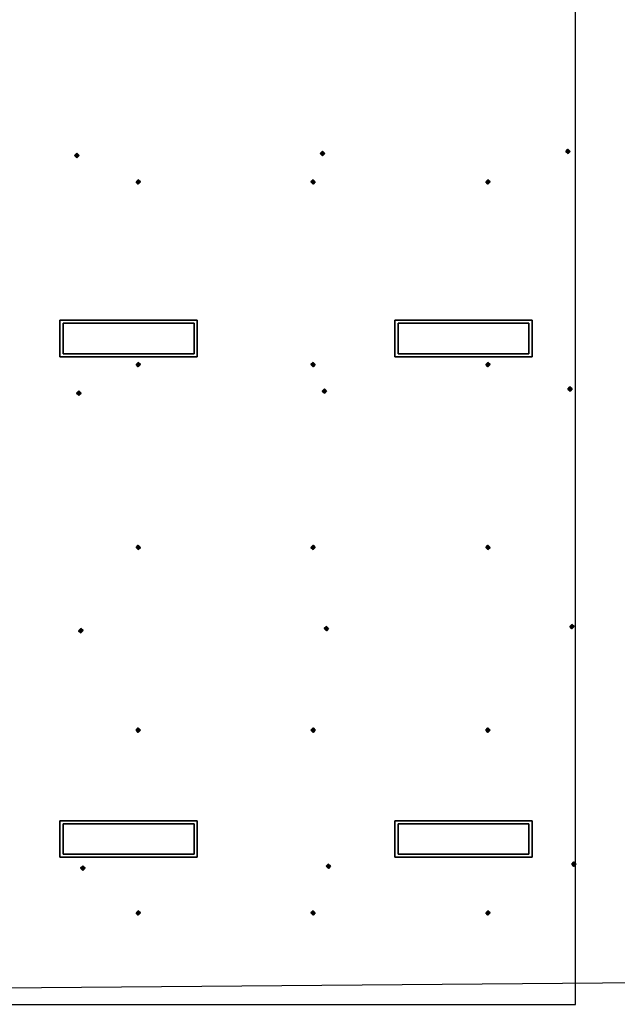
# Model space of a CAD drawing. Header units: inches. Extents: x 0.1 to 82.8, y 0.2 to 48.3.
# Tile 71 of 110: x 23.7 to 30.4, y 5.9 to 17.1. Entities that reach past the tile are written whole.
import ezdxf

# ---------------------------------------------------------------- set-up
doc = ezdxf.new("R2010")
doc.units = ezdxf.units.IN
doc.header["$MEASUREMENT"] = 0
doc.layers.add('DLX_CALC', color=3, linetype='Continuous', true_color=0x00ff00)
doc.layers.add('DLX_LUM 1', color=7, linetype='Continuous', true_color=0xffd400)

msp = doc.modelspace()

# ---------------------------------------------------------------- linework, layer by layer
at = {"layer": 'DLX_CALC'}
for points in [[(29.923, 5.946, 0), (29.923, 32.746, 0)], [(0.849, 5.946, 0), (45.145, 6.313, 0)], [(16.123, 5.946, 0), (29.923, 5.946, 0)]]:
    msp.add_polyline3d(points, dxfattribs=at)
at = {"layer": 'DLX_LUM 1'}
for points in [[(24.112, 13.662, 0), (25.66, 13.662, 0)], [(25.66, 13.662, 0), (24.112, 13.662, 0)], [(24.112, 13.662, 0), (24.112, 13.662, 0)], [(24.112, 13.25, 0), (24.112, 13.662, 0)], [(24.112, 13.662, 0), (24.112, 13.662, 0)], [(24.112, 13.662, 0), (24.112, 13.25, 0)], [(25.66, 13.662, 0), (24.112, 13.662, 0)], [(24.112, 13.662, 0), (24.112, 13.25, 0)], [(24.112, 13.662, 0), (25.66, 13.662, 0)], [(24.112, 13.25, 0), (24.112, 13.662, 0)], [(25.66, 13.662, 0), (25.66, 13.662, 0)], [(25.66, 13.662, 0), (25.66, 13.25, 0)], [(25.66, 13.25, 0), (25.66, 13.662, 0)], [(25.66, 13.662, 0), (25.66, 13.662, 0)], [(25.66, 13.25, 0), (25.66, 13.662, 0)], [(25.66, 13.662, 0), (25.66, 13.25, 0)], [(27.887, 13.662, 0), (29.435, 13.662, 0)], [(29.435, 13.662, 0), (27.887, 13.662, 0)], [(27.887, 13.662, 0), (27.887, 13.662, 0)], [(27.887, 13.25, 0), (27.887, 13.662, 0)], [(27.887, 13.662, 0), (27.887, 13.662, 0)], [(27.887, 13.662, 0), (27.887, 13.25, 0)], [(29.435, 13.662, 0), (27.887, 13.662, 0)], [(27.887, 13.662, 0), (27.887, 13.25, 0)], [(27.887, 13.662, 0), (29.435, 13.662, 0)], [(27.887, 13.25, 0), (27.887, 13.662, 0)], [(29.435, 13.662, 0), (29.435, 13.662, 0)], [(29.435, 13.662, 0), (29.435, 13.25, 0)], [(29.435, 13.25, 0), (29.435, 13.662, 0)], [(29.435, 13.662, 0), (29.435, 13.662, 0)], [(29.435, 13.25, 0), (29.435, 13.662, 0)], [(29.435, 13.662, 0), (29.435, 13.25, 0)], [(25.624, 13.629, 0), (24.149, 13.629, 0)], [(24.149, 13.629, 0), (24.149, 13.284, 0)], [(24.149, 13.284, 0), (24.149, 13.629, 0)], [(24.149, 13.629, 0), (25.624, 13.629, 0)], [(25.624, 13.284, 0), (25.624, 13.629, 0)], [(25.624, 13.629, 0), (25.624, 13.284, 0)], [(29.399, 13.629, 0), (27.924, 13.629, 0)], [(27.924, 13.629, 0), (27.924, 13.284, 0)], [(27.924, 13.284, 0), (27.924, 13.629, 0)], [(27.924, 13.629, 0), (29.399, 13.629, 0)], [(29.399, 13.284, 0), (29.399, 13.629, 0)], [(29.399, 13.629, 0), (29.399, 13.284, 0)], [(25.66, 13.25, 0), (24.112, 13.25, 0)], [(24.112, 13.25, 0), (24.112, 13.25, 0)], [(24.112, 13.25, 0), (25.66, 13.25, 0)], [(24.112, 13.25, 0), (24.112, 13.25, 0)], [(24.112, 13.25, 0), (25.66, 13.25, 0)], [(25.66, 13.25, 0), (24.112, 13.25, 0)], [(24.149, 13.284, 0), (25.624, 13.284, 0)], [(25.624, 13.284, 0), (24.149, 13.284, 0)], [(25.66, 13.25, 0), (25.66, 13.25, 0)], [(25.66, 13.25, 0), (25.66, 13.25, 0)], [(29.435, 13.25, 0), (27.887, 13.25, 0)], [(27.887, 13.25, 0), (27.887, 13.25, 0)], [(27.887, 13.25, 0), (29.435, 13.25, 0)], [(27.887, 13.25, 0), (27.887, 13.25, 0)], [(27.887, 13.25, 0), (29.435, 13.25, 0)], [(29.435, 13.25, 0), (27.887, 13.25, 0)], [(27.924, 13.284, 0), (29.399, 13.284, 0)], [(29.399, 13.284, 0), (27.924, 13.284, 0)], [(29.435, 13.25, 0), (29.435, 13.25, 0)], [(29.435, 13.25, 0), (29.435, 13.25, 0)], [(24.112, 8.017, 0), (25.66, 8.017, 0)], [(25.66, 8.017, 0), (24.112, 8.017, 0)], [(24.112, 8.017, 0), (24.112, 8.017, 0)], [(24.112, 7.605, 0), (24.112, 8.017, 0)], [(24.112, 8.017, 0), (24.112, 8.017, 0)], [(24.112, 8.017, 0), (24.112, 7.605, 0)], [(25.66, 8.017, 0), (24.112, 8.017, 0)], [(24.112, 8.017, 0), (24.112, 7.605, 0)], [(24.112, 8.017, 0), (25.66, 8.017, 0)], [(24.112, 7.605, 0), (24.112, 8.017, 0)], [(25.66, 8.017, 0), (25.66, 8.017, 0)], [(25.66, 8.017, 0), (25.66, 7.605, 0)], [(25.66, 7.605, 0), (25.66, 8.017, 0)], [(25.66, 8.017, 0), (25.66, 8.017, 0)], [(25.66, 7.605, 0), (25.66, 8.017, 0)], [(25.66, 8.017, 0), (25.66, 7.605, 0)], [(27.887, 8.017, 0), (29.435, 8.017, 0)], [(29.435, 8.017, 0), (27.887, 8.017, 0)], [(27.887, 8.017, 0), (27.887, 8.017, 0)], [(27.887, 7.605, 0), (27.887, 8.017, 0)], [(27.887, 8.017, 0), (27.887, 8.017, 0)], [(27.887, 8.017, 0), (27.887, 7.605, 0)], [(29.435, 8.017, 0), (27.887, 8.017, 0)], [(27.887, 8.017, 0), (27.887, 7.605, 0)], [(27.887, 8.017, 0), (29.435, 8.017, 0)], [(27.887, 7.605, 0), (27.887, 8.017, 0)], [(29.435, 8.017, 0), (29.435, 8.017, 0)], [(29.435, 8.017, 0), (29.435, 7.605, 0)], [(29.435, 7.605, 0), (29.435, 8.017, 0)], [(29.435, 8.017, 0), (29.435, 8.017, 0)], [(29.435, 7.605, 0), (29.435, 8.017, 0)], [(29.435, 8.017, 0), (29.435, 7.605, 0)], [(25.624, 7.984, 0), (24.149, 7.984, 0)], [(24.149, 7.984, 0), (24.149, 7.639, 0)], [(24.149, 7.639, 0), (24.149, 7.984, 0)], [(24.149, 7.984, 0), (25.624, 7.984, 0)], [(25.624, 7.639, 0), (25.624, 7.984, 0)], [(25.624, 7.984, 0), (25.624, 7.639, 0)], [(29.399, 7.984, 0), (27.924, 7.984, 0)], [(27.924, 7.984, 0), (27.924, 7.639, 0)], [(27.924, 7.639, 0), (27.924, 7.984, 0)], [(27.924, 7.984, 0), (29.399, 7.984, 0)], [(29.399, 7.639, 0), (29.399, 7.984, 0)], [(29.399, 7.984, 0), (29.399, 7.639, 0)], [(25.66, 7.605, 0), (24.112, 7.605, 0)], [(24.112, 7.605, 0), (24.112, 7.605, 0)], [(24.112, 7.605, 0), (25.66, 7.605, 0)], [(24.112, 7.605, 0), (24.112, 7.605, 0)], [(24.112, 7.605, 0), (25.66, 7.605, 0)], [(25.66, 7.605, 0), (24.112, 7.605, 0)], [(24.149, 7.639, 0), (25.624, 7.639, 0)], [(25.624, 7.639, 0), (24.149, 7.639, 0)], [(25.66, 7.605, 0), (25.66, 7.605, 0)], [(25.66, 7.605, 0), (25.66, 7.605, 0)], [(29.435, 7.605, 0), (27.887, 7.605, 0)], [(27.887, 7.605, 0), (27.887, 7.605, 0)], [(27.887, 7.605, 0), (29.435, 7.605, 0)], [(27.887, 7.605, 0), (27.887, 7.605, 0)], [(27.887, 7.605, 0), (29.435, 7.605, 0)], [(29.435, 7.605, 0), (27.887, 7.605, 0)], [(27.924, 7.639, 0), (29.399, 7.639, 0)], [(29.399, 7.639, 0), (27.924, 7.639, 0)], [(29.435, 7.605, 0), (29.435, 7.605, 0)], [(29.435, 7.605, 0), (29.435, 7.605, 0)]]:
    msp.add_polyline3d(points, dxfattribs=at)

# ---------------------------------------------------------------- meshes
at = {"layer": 'DLX_CALC'}
mesh = msp.add_polyface(dxfattribs=at)
corners = [(27.047, 15.544), (27.072, 15.519), (27.072, 15.544), (27.072, 15.519), (27.097, 15.545), (27.072, 15.544), (27.097, 15.545), (27.072, 15.569), (27.072, 15.544), (27.072, 15.569), (27.047, 15.544), (27.072, 15.544), (27.072, 15.519), (27.047, 15.544), (27.072, 15.544), (27.097, 15.545), (27.072, 15.519), (27.072, 15.544), (27.072, 15.569), (27.097, 15.545), (27.072, 15.544), (27.047, 15.544), (27.072, 15.569), (27.072, 15.544)]
mesh.append_faces([[corners[k] for k in face] for face in [(0, 1, 2), (3, 4, 5), (6, 7, 8), (9, 10, 11), (12, 13, 14), (15, 16, 17), (18, 19, 20), (21, 22, 23)]])
mesh = msp.add_polyface(dxfattribs=at)
corners = [(29.815, 15.567), (29.841, 15.542), (29.84, 15.567), (29.841, 15.542), (29.865, 15.568), (29.84, 15.567), (29.865, 15.568), (29.84, 15.592), (29.84, 15.567), (29.84, 15.592), (29.815, 15.567), (29.84, 15.567), (29.841, 15.542), (29.815, 15.567), (29.84, 15.567), (29.865, 15.568), (29.841, 15.542), (29.84, 15.567), (29.84, 15.592), (29.865, 15.568), (29.84, 15.567), (29.815, 15.567), (29.84, 15.592), (29.84, 15.567)]
mesh.append_faces([[corners[k] for k in face] for face in [(0, 1, 2), (3, 4, 5), (6, 7, 8), (9, 10, 11), (12, 13, 14), (15, 16, 17), (18, 19, 20), (21, 22, 23)]])
mesh = msp.add_polyface(dxfattribs=at)
corners = [(24.278, 15.521), (24.303, 15.496), (24.303, 15.521), (24.303, 15.496), (24.328, 15.522), (24.303, 15.521), (24.328, 15.522), (24.303, 15.546), (24.303, 15.521), (24.303, 15.546), (24.278, 15.521), (24.303, 15.521), (24.303, 15.496), (24.278, 15.521), (24.303, 15.521), (24.328, 15.522), (24.303, 15.496), (24.303, 15.521), (24.303, 15.546), (24.328, 15.522), (24.303, 15.521), (24.278, 15.521), (24.303, 15.546), (24.303, 15.521)]
mesh.append_faces([[corners[k] for k in face] for face in [(0, 1, 2), (3, 4, 5), (6, 7, 8), (9, 10, 11), (12, 13, 14), (15, 16, 17), (18, 19, 20), (21, 22, 23)]])
mesh = msp.add_polyface(dxfattribs=at)
corners = [(24.995, 15.198), (25.02, 15.223), (24.995, 15.223), (25.02, 15.223), (24.995, 15.248), (24.995, 15.223), (24.995, 15.248), (24.97, 15.223), (24.995, 15.223), (24.97, 15.223), (24.995, 15.198), (24.995, 15.223), (25.02, 15.223), (24.995, 15.198), (24.995, 15.223), (24.995, 15.248), (25.02, 15.223), (24.995, 15.223), (24.97, 15.223), (24.995, 15.248), (24.995, 15.223), (24.995, 15.198), (24.97, 15.223), (24.995, 15.223)]
mesh.append_faces([[corners[k] for k in face] for face in [(0, 1, 2), (3, 4, 5), (6, 7, 8), (9, 10, 11), (12, 13, 14), (15, 16, 17), (18, 19, 20), (21, 22, 23)]])
mesh = msp.add_polyface(dxfattribs=at)
corners = [(26.966, 15.198), (26.991, 15.223), (26.966, 15.223), (26.991, 15.223), (26.966, 15.248), (26.966, 15.223), (26.966, 15.248), (26.941, 15.223), (26.966, 15.223), (26.941, 15.223), (26.966, 15.198), (26.966, 15.223), (26.991, 15.223), (26.966, 15.198), (26.966, 15.223), (26.966, 15.248), (26.991, 15.223), (26.966, 15.223), (26.941, 15.223), (26.966, 15.248), (26.966, 15.223), (26.966, 15.198), (26.941, 15.223), (26.966, 15.223)]
mesh.append_faces([[corners[k] for k in face] for face in [(0, 1, 2), (3, 4, 5), (6, 7, 8), (9, 10, 11), (12, 13, 14), (15, 16, 17), (18, 19, 20), (21, 22, 23)]])
mesh = msp.add_polyface(dxfattribs=at)
corners = [(28.938, 15.198), (28.963, 15.223), (28.938, 15.223), (28.963, 15.223), (28.938, 15.248), (28.938, 15.223), (28.938, 15.248), (28.913, 15.223), (28.938, 15.223), (28.913, 15.223), (28.938, 15.198), (28.938, 15.223), (28.963, 15.223), (28.938, 15.198), (28.938, 15.223), (28.938, 15.248), (28.963, 15.223), (28.938, 15.223), (28.913, 15.223), (28.938, 15.248), (28.938, 15.223), (28.938, 15.198), (28.913, 15.223), (28.938, 15.223)]
mesh.append_faces([[corners[k] for k in face] for face in [(0, 1, 2), (3, 4, 5), (6, 7, 8), (9, 10, 11), (12, 13, 14), (15, 16, 17), (18, 19, 20), (21, 22, 23)]])
mesh = msp.add_polyface(dxfattribs=at)
corners = [(24.995, 13.137), (25.02, 13.162), (24.995, 13.162), (25.02, 13.162), (24.995, 13.187), (24.995, 13.162), (24.995, 13.187), (24.97, 13.162), (24.995, 13.162), (24.97, 13.162), (24.995, 13.137), (24.995, 13.162), (25.02, 13.162), (24.995, 13.137), (24.995, 13.162), (24.995, 13.187), (25.02, 13.162), (24.995, 13.162), (24.97, 13.162), (24.995, 13.187), (24.995, 13.162), (24.995, 13.137), (24.97, 13.162), (24.995, 13.162)]
mesh.append_faces([[corners[k] for k in face] for face in [(0, 1, 2), (3, 4, 5), (6, 7, 8), (9, 10, 11), (12, 13, 14), (15, 16, 17), (18, 19, 20), (21, 22, 23)]])
mesh = msp.add_polyface(dxfattribs=at)
corners = [(26.966, 13.137), (26.991, 13.162), (26.966, 13.162), (26.991, 13.162), (26.966, 13.187), (26.966, 13.162), (26.966, 13.187), (26.941, 13.162), (26.966, 13.162), (26.941, 13.162), (26.966, 13.137), (26.966, 13.162), (26.991, 13.162), (26.966, 13.137), (26.966, 13.162), (26.966, 13.187), (26.991, 13.162), (26.966, 13.162), (26.941, 13.162), (26.966, 13.187), (26.966, 13.162), (26.966, 13.137), (26.941, 13.162), (26.966, 13.162)]
mesh.append_faces([[corners[k] for k in face] for face in [(0, 1, 2), (3, 4, 5), (6, 7, 8), (9, 10, 11), (12, 13, 14), (15, 16, 17), (18, 19, 20), (21, 22, 23)]])
mesh = msp.add_polyface(dxfattribs=at)
corners = [(28.938, 13.137), (28.963, 13.162), (28.938, 13.162), (28.963, 13.162), (28.938, 13.187), (28.938, 13.162), (28.938, 13.187), (28.913, 13.162), (28.938, 13.162), (28.913, 13.162), (28.938, 13.137), (28.938, 13.162), (28.963, 13.162), (28.938, 13.137), (28.938, 13.162), (28.938, 13.187), (28.963, 13.162), (28.938, 13.162), (28.913, 13.162), (28.938, 13.187), (28.938, 13.162), (28.938, 13.137), (28.913, 13.162), (28.938, 13.162)]
mesh.append_faces([[corners[k] for k in face] for face in [(0, 1, 2), (3, 4, 5), (6, 7, 8), (9, 10, 11), (12, 13, 14), (15, 16, 17), (18, 19, 20), (21, 22, 23)]])
mesh = msp.add_polyface(dxfattribs=at)
corners = [(27.069, 12.864), (27.094, 12.839), (27.094, 12.864), (27.094, 12.839), (27.119, 12.865), (27.094, 12.864), (27.119, 12.865), (27.094, 12.889), (27.094, 12.864), (27.094, 12.889), (27.069, 12.864), (27.094, 12.864), (27.094, 12.839), (27.069, 12.864), (27.094, 12.864), (27.119, 12.865), (27.094, 12.839), (27.094, 12.864), (27.094, 12.889), (27.119, 12.865), (27.094, 12.864), (27.069, 12.864), (27.094, 12.889), (27.094, 12.864)]
mesh.append_faces([[corners[k] for k in face] for face in [(0, 1, 2), (3, 4, 5), (6, 7, 8), (9, 10, 11), (12, 13, 14), (15, 16, 17), (18, 19, 20), (21, 22, 23)]])
mesh = msp.add_polyface(dxfattribs=at)
corners = [(29.838, 12.887), (29.863, 12.862), (29.863, 12.887), (29.863, 12.862), (29.888, 12.888), (29.863, 12.887), (29.888, 12.888), (29.862, 12.912), (29.863, 12.887), (29.862, 12.912), (29.838, 12.887), (29.863, 12.887), (29.863, 12.862), (29.838, 12.887), (29.863, 12.887), (29.888, 12.888), (29.863, 12.862), (29.863, 12.887), (29.862, 12.912), (29.888, 12.888), (29.863, 12.887), (29.838, 12.887), (29.862, 12.912), (29.863, 12.887)]
mesh.append_faces([[corners[k] for k in face] for face in [(0, 1, 2), (3, 4, 5), (6, 7, 8), (9, 10, 11), (12, 13, 14), (15, 16, 17), (18, 19, 20), (21, 22, 23)]])
mesh = msp.add_polyface(dxfattribs=at)
corners = [(24.3, 12.841), (24.326, 12.816), (24.325, 12.841), (24.326, 12.816), (24.35, 12.842), (24.325, 12.841), (24.35, 12.842), (24.325, 12.866), (24.325, 12.841), (24.325, 12.866), (24.3, 12.841), (24.325, 12.841), (24.326, 12.816), (24.3, 12.841), (24.325, 12.841), (24.35, 12.842), (24.326, 12.816), (24.325, 12.841), (24.325, 12.866), (24.35, 12.842), (24.325, 12.841), (24.3, 12.841), (24.325, 12.866), (24.325, 12.841)]
mesh.append_faces([[corners[k] for k in face] for face in [(0, 1, 2), (3, 4, 5), (6, 7, 8), (9, 10, 11), (12, 13, 14), (15, 16, 17), (18, 19, 20), (21, 22, 23)]])
mesh = msp.add_polyface(dxfattribs=at)
corners = [(24.995, 11.075), (25.02, 11.1), (24.995, 11.1), (25.02, 11.1), (24.995, 11.125), (24.995, 11.1), (24.995, 11.125), (24.97, 11.1), (24.995, 11.1), (24.97, 11.1), (24.995, 11.075), (24.995, 11.1), (25.02, 11.1), (24.995, 11.075), (24.995, 11.1), (24.995, 11.125), (25.02, 11.1), (24.995, 11.1), (24.97, 11.1), (24.995, 11.125), (24.995, 11.1), (24.995, 11.075), (24.97, 11.1), (24.995, 11.1)]
mesh.append_faces([[corners[k] for k in face] for face in [(0, 1, 2), (3, 4, 5), (6, 7, 8), (9, 10, 11), (12, 13, 14), (15, 16, 17), (18, 19, 20), (21, 22, 23)]])
mesh = msp.add_polyface(dxfattribs=at)
corners = [(26.966, 11.075), (26.991, 11.1), (26.966, 11.1), (26.991, 11.1), (26.966, 11.125), (26.966, 11.1), (26.966, 11.125), (26.941, 11.1), (26.966, 11.1), (26.941, 11.1), (26.966, 11.075), (26.966, 11.1), (26.991, 11.1), (26.966, 11.075), (26.966, 11.1), (26.966, 11.125), (26.991, 11.1), (26.966, 11.1), (26.941, 11.1), (26.966, 11.125), (26.966, 11.1), (26.966, 11.075), (26.941, 11.1), (26.966, 11.1)]
mesh.append_faces([[corners[k] for k in face] for face in [(0, 1, 2), (3, 4, 5), (6, 7, 8), (9, 10, 11), (12, 13, 14), (15, 16, 17), (18, 19, 20), (21, 22, 23)]])
mesh = msp.add_polyface(dxfattribs=at)
corners = [(28.938, 11.075), (28.963, 11.1), (28.938, 11.1), (28.963, 11.1), (28.938, 11.125), (28.938, 11.1), (28.938, 11.125), (28.913, 11.1), (28.938, 11.1), (28.913, 11.1), (28.938, 11.075), (28.938, 11.1), (28.963, 11.1), (28.938, 11.075), (28.938, 11.1), (28.938, 11.125), (28.963, 11.1), (28.938, 11.1), (28.913, 11.1), (28.938, 11.125), (28.938, 11.1), (28.938, 11.075), (28.913, 11.1), (28.938, 11.1)]
mesh.append_faces([[corners[k] for k in face] for face in [(0, 1, 2), (3, 4, 5), (6, 7, 8), (9, 10, 11), (12, 13, 14), (15, 16, 17), (18, 19, 20), (21, 22, 23)]])
mesh = msp.add_polyface(dxfattribs=at)
corners = [(29.86, 10.207), (29.885, 10.182), (29.885, 10.207), (29.885, 10.182), (29.91, 10.208), (29.885, 10.207), (29.91, 10.208), (29.885, 10.232), (29.885, 10.207), (29.885, 10.232), (29.86, 10.207), (29.885, 10.207), (29.885, 10.182), (29.86, 10.207), (29.885, 10.207), (29.91, 10.208), (29.885, 10.182), (29.885, 10.207), (29.885, 10.232), (29.91, 10.208), (29.885, 10.207), (29.86, 10.207), (29.885, 10.232), (29.885, 10.207)]
mesh.append_faces([[corners[k] for k in face] for face in [(0, 1, 2), (3, 4, 5), (6, 7, 8), (9, 10, 11), (12, 13, 14), (15, 16, 17), (18, 19, 20), (21, 22, 23)]])
mesh = msp.add_polyface(dxfattribs=at)
corners = [(24.323, 10.161), (24.348, 10.136), (24.348, 10.161), (24.348, 10.136), (24.373, 10.162), (24.348, 10.161), (24.373, 10.162), (24.347, 10.186), (24.348, 10.161), (24.347, 10.186), (24.323, 10.161), (24.348, 10.161), (24.348, 10.136), (24.323, 10.161), (24.348, 10.161), (24.373, 10.162), (24.348, 10.136), (24.348, 10.161), (24.347, 10.186), (24.373, 10.162), (24.348, 10.161), (24.323, 10.161), (24.347, 10.186), (24.348, 10.161)]
mesh.append_faces([[corners[k] for k in face] for face in [(0, 1, 2), (3, 4, 5), (6, 7, 8), (9, 10, 11), (12, 13, 14), (15, 16, 17), (18, 19, 20), (21, 22, 23)]])
mesh = msp.add_polyface(dxfattribs=at)
corners = [(27.091, 10.184), (27.116, 10.159), (27.116, 10.184), (27.116, 10.159), (27.141, 10.185), (27.116, 10.184), (27.141, 10.185), (27.116, 10.209), (27.116, 10.184), (27.116, 10.209), (27.091, 10.184), (27.116, 10.184), (27.116, 10.159), (27.091, 10.184), (27.116, 10.184), (27.141, 10.185), (27.116, 10.159), (27.116, 10.184), (27.116, 10.209), (27.141, 10.185), (27.116, 10.184), (27.091, 10.184), (27.116, 10.209), (27.116, 10.184)]
mesh.append_faces([[corners[k] for k in face] for face in [(0, 1, 2), (3, 4, 5), (6, 7, 8), (9, 10, 11), (12, 13, 14), (15, 16, 17), (18, 19, 20), (21, 22, 23)]])
mesh = msp.add_polyface(dxfattribs=at)
corners = [(24.995, 9.014), (25.02, 9.039), (24.995, 9.039), (25.02, 9.039), (24.995, 9.064), (24.995, 9.039), (24.995, 9.064), (24.97, 9.039), (24.995, 9.039), (24.97, 9.039), (24.995, 9.014), (24.995, 9.039), (25.02, 9.039), (24.995, 9.014), (24.995, 9.039), (24.995, 9.064), (25.02, 9.039), (24.995, 9.039), (24.97, 9.039), (24.995, 9.064), (24.995, 9.039), (24.995, 9.014), (24.97, 9.039), (24.995, 9.039)]
mesh.append_faces([[corners[k] for k in face] for face in [(0, 1, 2), (3, 4, 5), (6, 7, 8), (9, 10, 11), (12, 13, 14), (15, 16, 17), (18, 19, 20), (21, 22, 23)]])
mesh = msp.add_polyface(dxfattribs=at)
corners = [(26.966, 9.014), (26.991, 9.039), (26.966, 9.039), (26.991, 9.039), (26.966, 9.064), (26.966, 9.039), (26.966, 9.064), (26.941, 9.039), (26.966, 9.039), (26.941, 9.039), (26.966, 9.014), (26.966, 9.039), (26.991, 9.039), (26.966, 9.014), (26.966, 9.039), (26.966, 9.064), (26.991, 9.039), (26.966, 9.039), (26.941, 9.039), (26.966, 9.064), (26.966, 9.039), (26.966, 9.014), (26.941, 9.039), (26.966, 9.039)]
mesh.append_faces([[corners[k] for k in face] for face in [(0, 1, 2), (3, 4, 5), (6, 7, 8), (9, 10, 11), (12, 13, 14), (15, 16, 17), (18, 19, 20), (21, 22, 23)]])
mesh = msp.add_polyface(dxfattribs=at)
corners = [(28.938, 9.014), (28.963, 9.039), (28.938, 9.039), (28.963, 9.039), (28.938, 9.064), (28.938, 9.039), (28.938, 9.064), (28.913, 9.039), (28.938, 9.039), (28.913, 9.039), (28.938, 9.014), (28.938, 9.039), (28.963, 9.039), (28.938, 9.014), (28.938, 9.039), (28.938, 9.064), (28.963, 9.039), (28.938, 9.039), (28.913, 9.039), (28.938, 9.064), (28.938, 9.039), (28.938, 9.014), (28.913, 9.039), (28.938, 9.039)]
mesh.append_faces([[corners[k] for k in face] for face in [(0, 1, 2), (3, 4, 5), (6, 7, 8), (9, 10, 11), (12, 13, 14), (15, 16, 17), (18, 19, 20), (21, 22, 23)]])
mesh = msp.add_polyface(dxfattribs=at)
corners = [(24.345, 7.481), (24.37, 7.456), (24.37, 7.481), (24.37, 7.456), (24.395, 7.482), (24.37, 7.481), (24.395, 7.482), (24.37, 7.506), (24.37, 7.481), (24.37, 7.506), (24.345, 7.481), (24.37, 7.481), (24.37, 7.456), (24.345, 7.481), (24.37, 7.481), (24.395, 7.482), (24.37, 7.456), (24.37, 7.481), (24.37, 7.506), (24.395, 7.482), (24.37, 7.481), (24.345, 7.481), (24.37, 7.506), (24.37, 7.481)]
mesh.append_faces([[corners[k] for k in face] for face in [(0, 1, 2), (3, 4, 5), (6, 7, 8), (9, 10, 11), (12, 13, 14), (15, 16, 17), (18, 19, 20), (21, 22, 23)]])
mesh = msp.add_polyface(dxfattribs=at)
corners = [(27.113, 7.504), (27.139, 7.479), (27.138, 7.504), (27.139, 7.479), (27.163, 7.505), (27.138, 7.504), (27.163, 7.505), (27.138, 7.529), (27.138, 7.504), (27.138, 7.529), (27.113, 7.504), (27.138, 7.504), (27.139, 7.479), (27.113, 7.504), (27.138, 7.504), (27.163, 7.505), (27.139, 7.479), (27.138, 7.504), (27.138, 7.529), (27.163, 7.505), (27.138, 7.504), (27.113, 7.504), (27.138, 7.529), (27.138, 7.504)]
mesh.append_faces([[corners[k] for k in face] for face in [(0, 1, 2), (3, 4, 5), (6, 7, 8), (9, 10, 11), (12, 13, 14), (15, 16, 17), (18, 19, 20), (21, 22, 23)]])
mesh = msp.add_polyface(dxfattribs=at)
corners = [(29.882, 7.527), (29.907, 7.502), (29.907, 7.527), (29.907, 7.502), (29.932, 7.528), (29.907, 7.527), (29.932, 7.528), (29.907, 7.552), (29.907, 7.527), (29.907, 7.552), (29.882, 7.527), (29.907, 7.527), (29.907, 7.502), (29.882, 7.527), (29.907, 7.527), (29.932, 7.528), (29.907, 7.502), (29.907, 7.527), (29.907, 7.552), (29.932, 7.528), (29.907, 7.527), (29.882, 7.527), (29.907, 7.552), (29.907, 7.527)]
mesh.append_faces([[corners[k] for k in face] for face in [(0, 1, 2), (3, 4, 5), (6, 7, 8), (9, 10, 11), (12, 13, 14), (15, 16, 17), (18, 19, 20), (21, 22, 23)]])
mesh = msp.add_polyface(dxfattribs=at)
corners = [(24.995, 6.952), (25.02, 6.977), (24.995, 6.977), (25.02, 6.977), (24.995, 7.002), (24.995, 6.977), (24.995, 7.002), (24.97, 6.977), (24.995, 6.977), (24.97, 6.977), (24.995, 6.952), (24.995, 6.977), (25.02, 6.977), (24.995, 6.952), (24.995, 6.977), (24.995, 7.002), (25.02, 6.977), (24.995, 6.977), (24.97, 6.977), (24.995, 7.002), (24.995, 6.977), (24.995, 6.952), (24.97, 6.977), (24.995, 6.977)]
mesh.append_faces([[corners[k] for k in face] for face in [(0, 1, 2), (3, 4, 5), (6, 7, 8), (9, 10, 11), (12, 13, 14), (15, 16, 17), (18, 19, 20), (21, 22, 23)]])
mesh = msp.add_polyface(dxfattribs=at)
corners = [(26.966, 6.952), (26.991, 6.977), (26.966, 6.977), (26.991, 6.977), (26.966, 7.002), (26.966, 6.977), (26.966, 7.002), (26.941, 6.977), (26.966, 6.977), (26.941, 6.977), (26.966, 6.952), (26.966, 6.977), (26.991, 6.977), (26.966, 6.952), (26.966, 6.977), (26.966, 7.002), (26.991, 6.977), (26.966, 6.977), (26.941, 6.977), (26.966, 7.002), (26.966, 6.977), (26.966, 6.952), (26.941, 6.977), (26.966, 6.977)]
mesh.append_faces([[corners[k] for k in face] for face in [(0, 1, 2), (3, 4, 5), (6, 7, 8), (9, 10, 11), (12, 13, 14), (15, 16, 17), (18, 19, 20), (21, 22, 23)]])
mesh = msp.add_polyface(dxfattribs=at)
corners = [(28.938, 6.952), (28.963, 6.977), (28.938, 6.977), (28.963, 6.977), (28.938, 7.002), (28.938, 6.977), (28.938, 7.002), (28.913, 6.977), (28.938, 6.977), (28.913, 6.977), (28.938, 6.952), (28.938, 6.977), (28.963, 6.977), (28.938, 6.952), (28.938, 6.977), (28.938, 7.002), (28.963, 6.977), (28.938, 6.977), (28.913, 6.977), (28.938, 7.002), (28.938, 6.977), (28.938, 6.952), (28.913, 6.977), (28.938, 6.977)]
mesh.append_faces([[corners[k] for k in face] for face in [(0, 1, 2), (3, 4, 5), (6, 7, 8), (9, 10, 11), (12, 13, 14), (15, 16, 17), (18, 19, 20), (21, 22, 23)]])

doc.saveas('drawing.dxf')
